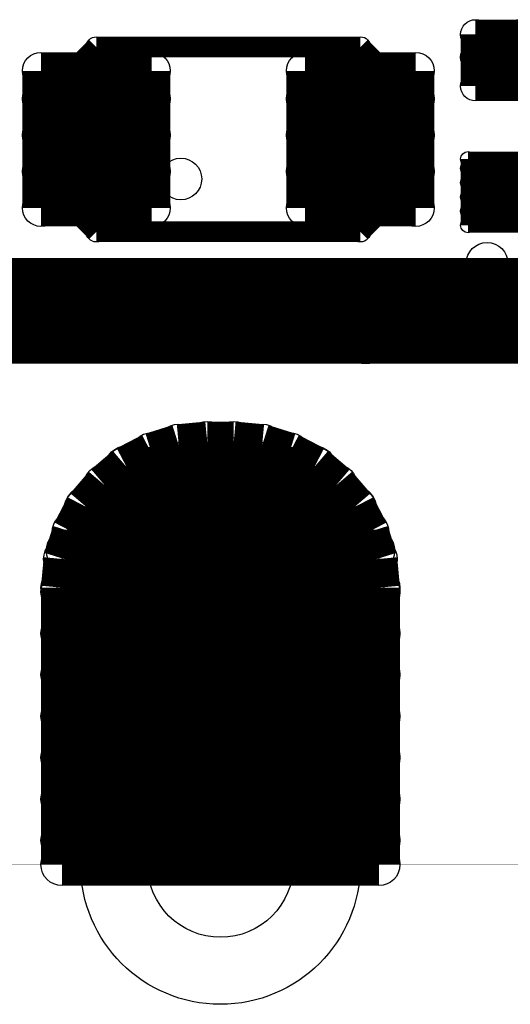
# Model space of a CAD drawing. Extents: x 0 to 126, y 0 to 22.
# Tile 18 of 60: x 15.35 to 17.71, y 0.61 to 5.35. Entities that reach past the tile are written whole.
import ezdxf

# ---------------------------------------------------------------- set-up
doc = ezdxf.new("R2010")
doc.units = 0
doc.layers.get('0').update_dxf_attribs({"linetype": 'CONTINUOUS'})
for name, color, linetype in [('SEEEDSTUDIOXIAONRF52840V1_1_GTO', 10, 'CONTINUOUS'), ('SEEEDSTUDIOXIAONRF52840V1_1_GTS', 9, 'CONTINUOUS'), ('SEEEDSTUDIOXIAONRF52840V1_1_TXT', 12, 'CONTINUOUS')]:
    doc.layers.add(name, color=color, linetype=linetype)

# ---------------------------------------------------------------- blocks, each defined once
blk = doc.blocks.new('ROUND_35')
blk.add_circle((0, 0), 0.0381)
blk = doc.blocks.new('ROUND_62')
blk.add_circle((0, 0), 0.0495)
blk = doc.blocks.new('ROUND_26')
blk.add_circle((0, 0), 0.7887)
blk = doc.blocks.new('ROUND_27')
blk.add_circle((0, 0), 0.6731)
blk = doc.blocks.new('ROUND_59')
blk.add_circle((0, 0), 0.1905)
blk = doc.blocks.new('ROUND_67')
blk.add_circle((0, 0), 0.0356)
blk = doc.blocks.new('ROUND_68')
blk.add_circle((0, 0), 0.0711)
blk = doc.blocks.new('ROUND_75')
blk.add_circle((0, 0), 0.0889)
blk = doc.blocks.new('ROUND_18')
blk.add_circle((0, 0), 0.1016)
blk = doc.blocks.new('ROUND_85')
blk.add_circle((0, 0), 0.1003)
blk = doc.blocks.new('ROUND_86')
blk.add_circle((0, 0), 0.3505)
blk = doc.blocks.new('ROUND_87')
blk.add_circle((0, 0), 0.4254)

msp = doc.modelspace()

# ---------------------------------------------------------------- linework, layer by layer
at = {"layer": 'SEEEDSTUDIOXIAONRF52840V1_1_GTO'}
for points, const_width in [([(17.60474, 5.26542), (17.6149, 5.2832)], 0.0762), ([(17.6149, 5.2832), (17.6276, 5.2959)], 0.0762), ([(17.6276, 5.2959), (17.64538, 5.30606)], 0.0762), ([(17.64538, 5.30606), (17.6657, 5.3086)], 0.0762), ([(17.6657, 5.3086), (18.1483, 5.3086)], 0.0762), ([(15.5956, 5.0927), (15.7226, 5.2197)], 0.09906), ([(15.7226, 5.2197), (16.9926, 5.2197)], 0.09906), ([(16.9926, 5.2197), (17.1196, 5.0927)], 0.09906), ([(17.6022, 5.2451), (17.60474, 5.26542)], 0.0762), ([(17.6022, 5.0673), (17.6022, 5.2451)], 0.0762), ([(15.5956, 4.4577), (15.5956, 5.0927)], 0.09906), ([(17.1196, 5.0927), (17.1196, 4.4577)], 0.09906), ([(17.60474, 5.04698), (17.6022, 5.0673)], 0.0762), ([(17.6149, 5.0292), (17.60474, 5.04698)], 0.0762), ([(17.6276, 5.0165), (17.6149, 5.0292)], 0.0762), ([(17.64538, 5.00634), (17.6276, 5.0165)], 0.0762), ([(17.6657, 5.0038), (17.64538, 5.00634)], 0.0762), ([(18.1483, 5.0038), (17.6657, 5.0038)], 0.0762), ([(17.6022, 4.6736), (18.2118, 4.6736)], 0.0762), ([(17.6022, 4.3688), (17.6022, 4.6736)], 0.0762), ([(15.7226, 4.3307), (15.5956, 4.4577)], 0.09906), ([(17.1196, 4.4577), (16.9926, 4.3307)], 0.09906), ([(16.9926, 4.3307), (15.7226, 4.3307)], 0.09906), ([(18.2118, 4.3688), (17.6022, 4.3688)], 0.0762), ([(9.271, 3.9497), (19.812, 3.9497)], 0.508), ([(7.747, 1.2827), (24.892, 1.2827)], 0.00254)]:
    msp.add_lwpolyline(points, dxfattribs=dict(at, const_width=const_width))
at = {"layer": 'SEEEDSTUDIOXIAONRF52840V1_1_GTS'}
for points, const_width in [([(17.54632, 5.28066), (17.75968, 5.28066)], 0.14224), ([(17.54632, 5.03174), (17.54632, 5.28066)], 0.14224), ([(17.75968, 5.28066), (17.75968, 5.03174)], 0.14224), ([(17.54632, 5.17144), (17.75968, 5.17144)], 0.14224), ([(15.4559, 5.1054), (15.9893, 5.1054)], 0.1778), ([(15.4559, 4.445), (15.4559, 5.1054)], 0.1778), ([(15.9893, 5.1054), (15.9893, 4.445)], 0.1778), ([(16.7259, 5.1054), (17.2593, 5.1054)], 0.1778), ([(16.7259, 4.445), (16.7259, 5.1054)], 0.1778), ([(17.2593, 5.1054), (17.2593, 4.445)], 0.1778), ([(17.75968, 5.03174), (17.54632, 5.03174)], 0.14224), ([(15.4559, 4.97078), (15.9893, 4.97078)], 0.1778), ([(16.7259, 4.97078), (17.2593, 4.97078)], 0.1778), ([(15.9893, 4.79552), (15.4559, 4.79552)], 0.1778), ([(17.2593, 4.79552), (16.7259, 4.79552)], 0.1778), ([(15.4559, 4.62026), (15.9893, 4.62026)], 0.1778), ([(16.7259, 4.62026), (17.2593, 4.62026)], 0.1778), ([(17.79524, 4.68122), (17.51076, 4.68122)], 0.07112), ([(17.51076, 4.36118), (17.51076, 4.68122)], 0.07112), ([(17.79524, 4.6355), (17.51076, 4.6355)], 0.07112), ([(17.51076, 4.56692), (17.79524, 4.56692)], 0.07112), ([(15.9893, 4.445), (15.4559, 4.445)], 0.1778), ([(17.2593, 4.445), (16.7259, 4.445)], 0.1778), ([(17.79524, 4.49834), (17.51076, 4.49834)], 0.07112), ([(17.51076, 4.42976), (17.79524, 4.42976)], 0.07112), ([(17.79524, 4.36118), (17.51076, 4.36118)], 0.07112), ([(14.986, 3.8862), (17.018, 3.8862)], 0.381), ([(16.256, 3.3147), (16.11884, 3.302)], 0.2032), ([(16.383, 3.3147), (16.256, 3.3147)], 0.2032), ([(16.52016, 3.302), (16.383, 3.3147)], 0.2032), ([(16.11884, 3.302), (15.9893, 3.26136)], 0.2032), ([(16.6497, 3.26136), (16.52016, 3.302)], 0.2032), ([(15.9893, 3.26136), (15.86738, 3.19786)], 0.2032), ([(16.77162, 3.19786), (16.6497, 3.26136)], 0.2032), ([(15.86738, 3.19786), (15.76324, 3.10896)], 0.2032), ([(16.77416, 3.19278), (15.86484, 3.19278)], 0.2032), ([(16.87576, 3.10896), (16.77162, 3.19786)], 0.2032), ([(15.76324, 3.10896), (15.67434, 3.00482)], 0.2032), ([(16.96466, 3.00482), (16.87576, 3.10896)], 0.2032), ([(15.67434, 3.00482), (15.61084, 2.8829)], 0.2032), ([(15.66926, 2.99466), (16.96974, 2.99466)], 0.2032), ([(17.02816, 2.8829), (16.96466, 3.00482)], 0.2032), ([(15.61084, 2.8829), (15.5702, 2.75336)], 0.2032), ([(17.0688, 2.75336), (17.02816, 2.8829)], 0.2032), ([(17.0561, 2.794), (15.5829, 2.794)], 0.2032), ([(15.5702, 2.75336), (15.5575, 2.6162)], 0.2032), ([(17.0815, 2.6162), (17.0688, 2.75336)], 0.2032), ([(15.5575, 2.6162), (15.5575, 1.2827)], 0.2032), ([(17.0815, 1.2827), (17.0815, 2.6162)], 0.2032), ([(15.5575, 2.59588), (17.0815, 2.59588)], 0.2032), ([(17.0815, 2.39522), (15.5575, 2.39522)], 0.2032), ([(15.5575, 2.1971), (17.0815, 2.1971)], 0.2032), ([(17.0815, 1.99644), (15.5575, 1.99644)], 0.2032), ([(15.5575, 1.79832), (17.0815, 1.79832)], 0.2032), ([(17.0815, 1.59766), (15.5575, 1.59766)], 0.2032), ([(15.5575, 1.39954), (17.0815, 1.39954)], 0.2032), ([(15.5575, 1.2827), (17.0815, 1.2827)], 0.2032), ([(7.747, 1.2827), (24.892, 1.2827)], 0.00254)]:
    msp.add_lwpolyline(points, dxfattribs=dict(at, const_width=const_width))

# ---------------------------------------------------------------- block references
at = {"layer": 'SEEEDSTUDIOXIAONRF52840V1_1_GTO'}
for name, p in [('ROUND_35', (17.6149, 5.2832)), ('ROUND_35', (17.6276, 5.2959)), ('ROUND_35', (17.64538, 5.30606)), ('ROUND_35', (17.6657, 5.3086)), ('ROUND_62', (15.7226, 5.2197)), ('ROUND_62', (16.9926, 5.2197)), ('ROUND_35', (17.6022, 5.2451)), ('ROUND_35', (17.60474, 5.26542)), ('ROUND_62', (15.5956, 5.0927)), ('ROUND_62', (17.1196, 5.0927)), ('ROUND_35', (17.6022, 5.0673)), ('ROUND_35', (17.6022, 5.0673)), ('ROUND_35', (17.60474, 5.04698)), ('ROUND_35', (17.6149, 5.0292)), ('ROUND_35', (17.6276, 5.0165)), ('ROUND_35', (17.64538, 5.00634)), ('ROUND_35', (17.6657, 5.0038)), ('ROUND_35', (17.6022, 4.6736)), ('ROUND_35', (17.6022, 4.6736)), ('ROUND_62', (15.5956, 4.4577)), ('ROUND_62', (15.5956, 4.4577)), ('ROUND_62', (17.1196, 4.4577)), ('ROUND_62', (15.7226, 4.3307)), ('ROUND_62', (16.9926, 4.3307)), ('ROUND_35', (17.6022, 4.3688))]:
    msp.add_blockref(name, p, dxfattribs=at)
at = {"layer": 'SEEEDSTUDIOXIAONRF52840V1_1_GTS'}
for name, p in [('ROUND_68', (17.54632, 5.28066)), ('ROUND_68', (17.54632, 5.28066)), ('ROUND_68', (17.75968, 5.28066)), ('ROUND_68', (17.54632, 5.17144)), ('ROUND_68', (17.75968, 5.17144)), ('ROUND_75', (15.4559, 5.1054)), ('ROUND_75', (15.4559, 5.1054)), ('ROUND_75', (15.9893, 5.1054)), ('ROUND_75', (16.7259, 5.1054)), ('ROUND_75', (16.7259, 5.1054)), ('ROUND_75', (17.2593, 5.1054)), ('ROUND_68', (17.54632, 5.03174)), ('ROUND_68', (17.75968, 5.03174)), ('ROUND_75', (15.4559, 4.97078)), ('ROUND_75', (15.9893, 4.97078)), ('ROUND_75', (16.7259, 4.97078)), ('ROUND_75', (17.2593, 4.97078)), ('ROUND_75', (15.4559, 4.79552)), ('ROUND_75', (15.9893, 4.79552)), ('ROUND_75', (16.7259, 4.79552)), ('ROUND_75', (17.2593, 4.79552)), ('ROUND_75', (15.4559, 4.62026)), ('ROUND_75', (15.9893, 4.62026)), ('ROUND_75', (16.7259, 4.62026)), ('ROUND_75', (17.2593, 4.62026)), ('ROUND_67', (17.51076, 4.68122)), ('ROUND_67', (17.51076, 4.68122)), ('ROUND_67', (17.51076, 4.6355)), ('ROUND_67', (17.51076, 4.56692)), ('ROUND_75', (15.4559, 4.445)), ('ROUND_75', (15.9893, 4.445)), ('ROUND_75', (16.7259, 4.445)), ('ROUND_75', (17.2593, 4.445)), ('ROUND_67', (17.51076, 4.49834)), ('ROUND_67', (17.51076, 4.42976)), ('ROUND_67', (17.51076, 4.36118)), ('ROUND_59', (17.018, 3.8862)), ('ROUND_18', (16.256, 3.3147)), ('ROUND_18', (16.383, 3.3147)), ('ROUND_18', (16.11884, 3.302)), ('ROUND_18', (16.52016, 3.302)), ('ROUND_26', (16.3195, 2.5527)), ('ROUND_18', (15.9893, 3.26136)), ('ROUND_18', (16.6497, 3.26136)), ('ROUND_18', (15.86484, 3.19278)), ('ROUND_18', (15.86738, 3.19786)), ('ROUND_18', (16.77162, 3.19786)), ('ROUND_18', (16.77416, 3.19278)), ('ROUND_18', (15.76324, 3.10896)), ('ROUND_18', (16.87576, 3.10896)), ('ROUND_18', (15.66926, 2.99466)), ('ROUND_18', (15.67434, 3.00482)), ('ROUND_18', (16.96466, 3.00482)), ('ROUND_18', (16.96974, 2.99466)), ('ROUND_18', (15.61084, 2.8829)), ('ROUND_18', (17.02816, 2.8829)), ('ROUND_18', (15.5829, 2.794)), ('ROUND_18', (17.0561, 2.794)), ('ROUND_18', (15.5702, 2.75336)), ('ROUND_18', (17.0688, 2.75336)), ('ROUND_18', (15.5575, 2.6162)), ('ROUND_18', (17.0815, 2.6162)), ('ROUND_18', (15.5575, 2.59588)), ('ROUND_18', (17.0815, 2.59588)), ('ROUND_18', (15.5575, 2.39522)), ('ROUND_18', (17.0815, 2.39522)), ('ROUND_18', (15.5575, 2.1971)), ('ROUND_18', (17.0815, 2.1971)), ('ROUND_18', (15.5575, 1.99644)), ('ROUND_18', (17.0815, 1.99644)), ('ROUND_27', (16.3195, 1.2827)), ('ROUND_18', (15.5575, 1.79832)), ('ROUND_18', (17.0815, 1.79832)), ('ROUND_18', (15.5575, 1.59766)), ('ROUND_18', (17.0815, 1.59766)), ('ROUND_18', (15.5575, 1.39954)), ('ROUND_18', (17.0815, 1.39954)), ('ROUND_18', (15.5575, 1.2827)), ('ROUND_18', (15.5575, 1.2827)), ('ROUND_18', (17.0815, 1.2827))]:
    msp.add_blockref(name, p, dxfattribs=at)
at = {"layer": 'SEEEDSTUDIOXIAONRF52840V1_1_TXT'}
for name, p in [('ROUND_85', (16.129, 4.5847)), ('ROUND_85', (17.6022, 4.1783)), ('ROUND_87', (16.3195, 2.5527)), ('ROUND_86', (16.3195, 1.2827))]:
    msp.add_blockref(name, p, dxfattribs=at)

doc.saveas('drawing.dxf')
